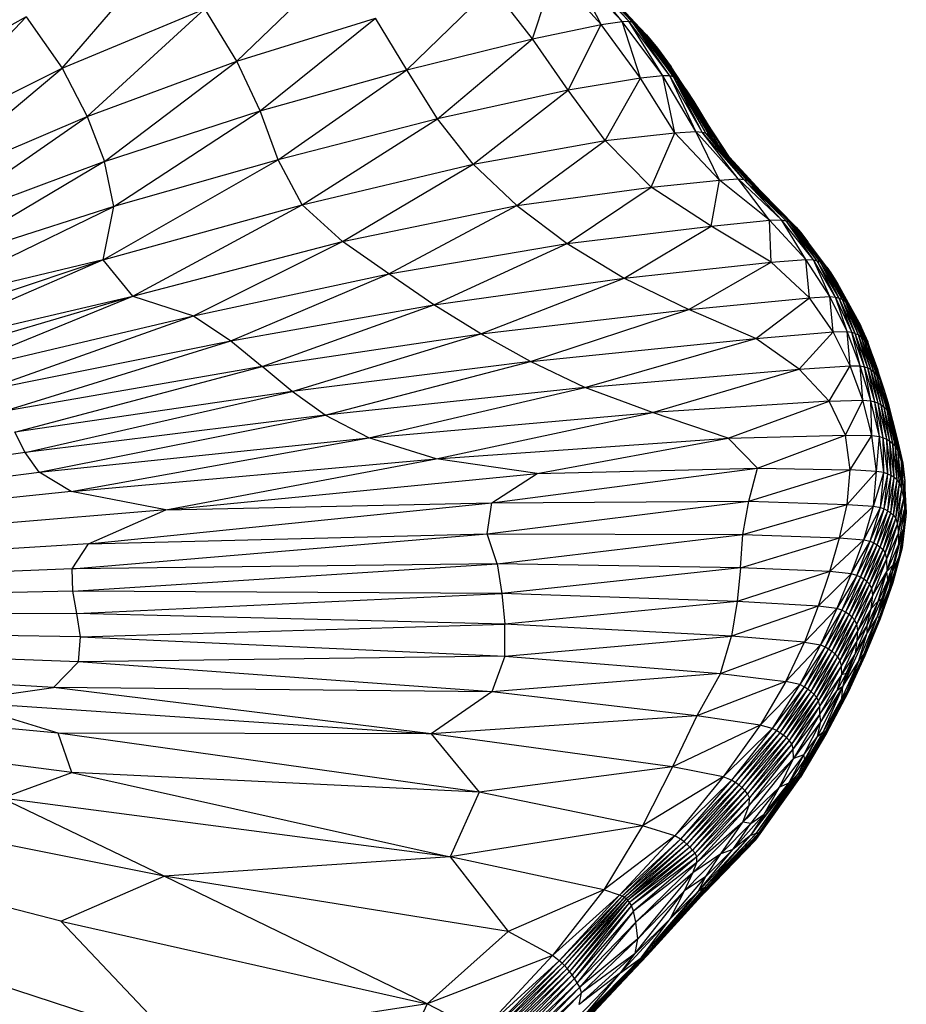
# Paper-space layout '_Isométrica' of a CAD drawing. Header units: millimetres. Extents: x -944 to 849, y -1018 to 47.
# Tile 34 of 35: x 743 to 821, y -391 to -305. Entities that reach past the tile are written whole.
import ezdxf

# ---------------------------------------------------------------- set-up
doc = ezdxf.new("R2010")
doc.units = ezdxf.units.MM

psp = doc.layouts.new('_Isométrica')

# ---------------------------------------------------------------- linework, layer by layer
at = {"color": 7, "linetype": 'Continuous', "lineweight": 25}
for p, q in [((746.798, -308.949), (755.572, -298.742)), ((762.141, -308.328), (771.059, -299.756)), ((794.166, -305.112), (791.69, -300.254)), ((791.69, -300.254), (796.013, -304.825)), ((796.013, -304.825), (792.243, -300.237)), ((792.243, -300.237), (796.607, -304.816)), ((796.607, -304.816), (792.554, -300.309)), ((796.927, -304.897), (792.554, -300.309)), ((788.125, -306.371), (790.057, -300.544)), ((794.166, -305.112), (790.057, -300.544)), ((796.927, -304.897), (792.831, -300.458)), ((797.214, -305.062), (792.831, -300.458)), ((797.214, -305.062), (793.193, -300.763)), ((797.581, -305.388), (793.193, -300.763)), ((777.075, -309.076), (784.583, -301.81)), ((788.125, -306.371), (784.583, -301.81)), ((797.581, -305.388), (793.829, -301.4)), ((746.798, -308.949), (759.338, -303.723)), ((748.991, -313.183), (759.338, -303.723)), ((762.141, -308.328), (759.338, -303.723)), ((743.617, -304.418), (729.776, -312.199)), ((732.706, -315.934), (743.617, -304.418)), ((743.617, -304.418), (746.798, -308.949)), ((762.141, -308.328), (774.322, -304.543)), ((764.188, -312.705), (774.322, -304.543)), ((777.075, -309.076), (774.322, -304.543)), ((788.125, -306.371), (794.166, -305.112)), ((791.259, -310.891), (794.166, -305.112)), ((794.166, -305.112), (796.013, -304.825)), ((797.618, -309.824), (794.166, -305.112)), ((796.013, -304.825), (796.607, -304.816)), ((797.618, -309.824), (796.013, -304.825)), ((799.586, -309.602), (796.013, -304.825)), ((799.586, -309.602), (796.607, -304.816)), ((800.192, -309.619), (796.607, -304.816)), ((796.607, -304.816), (796.927, -304.897)), ((800.192, -309.619), (796.927, -304.897)), ((796.927, -304.897), (800.515, -309.715)), ((796.927, -304.897), (797.214, -305.062)), ((800.515, -309.715), (797.214, -305.062)), ((800.805, -309.897), (797.214, -305.062)), ((797.214, -305.062), (797.581, -305.388)), ((800.805, -309.897), (797.581, -305.388)), ((801.15, -310.236), (797.581, -305.388)), ((797.581, -305.388), (798.159, -306.025)), ((777.075, -309.076), (788.125, -306.371)), ((779.77, -313.392), (788.125, -306.371)), ((791.259, -310.891), (788.125, -306.371)), ((801.15, -310.236), (798.159, -306.025)), ((801.635, -310.861), (798.159, -306.025)), ((798.159, -306.025), (799.116, -307.191)), ((799.116, -307.191), (800.312, -308.822)), ((801.635, -310.861), (799.116, -307.191)), ((732.706, -315.934), (746.798, -308.949)), ((734.051, -319.596), (746.798, -308.949)), ((746.798, -308.949), (748.991, -313.183)), ((748.991, -313.183), (762.141, -308.328)), ((750.515, -317.159), (762.141, -308.328)), ((764.188, -312.705), (762.141, -308.328)), ((764.188, -312.705), (777.075, -309.076)), ((765.768, -317.011), (777.075, -309.076)), ((779.77, -313.392), (777.075, -309.076)), ((802.312, -311.879), (800.312, -308.822)), ((797.618, -309.824), (791.259, -310.891)), ((794.529, -315.303), (797.618, -309.824)), ((799.586, -309.602), (797.618, -309.824)), ((800.653, -314.642), (797.618, -309.824)), ((800.653, -314.642), (799.586, -309.602)), ((802.494, -314.519), (799.586, -309.602)), ((800.192, -309.619), (799.586, -309.602)), ((802.494, -314.519), (800.192, -309.619)), ((803.057, -314.562), (800.192, -309.619)), ((800.515, -309.715), (800.192, -309.619)), ((803.057, -314.562), (800.515, -309.715)), ((803.378, -314.672), (800.515, -309.715)), ((800.515, -309.715), (800.805, -309.897)), ((803.378, -314.672), (800.805, -309.897)), ((800.805, -309.897), (803.675, -314.856)), ((800.805, -309.897), (801.15, -310.236)), ((803.675, -314.856), (801.15, -310.236)), ((804.021, -315.173), (801.15, -310.236)), ((801.15, -310.236), (801.635, -310.861)), ((791.259, -310.891), (779.77, -313.392)), ((782.926, -317.389), (791.259, -310.891)), ((794.529, -315.303), (791.259, -310.891)), ((804.021, -315.173), (801.635, -310.861)), ((804.458, -315.662), (801.635, -310.861)), ((801.635, -310.861), (802.312, -311.879)), ((804.46, -315.665), (802.312, -311.879)), ((802.312, -311.879), (804.927, -316.187)), ((734.051, -319.596), (748.991, -313.183)), ((734.869, -323.002), (748.991, -313.183)), ((748.991, -313.183), (750.515, -317.159)), ((750.515, -317.159), (764.188, -312.705)), ((751.329, -321.114), (764.188, -312.705)), ((765.768, -317.011), (764.188, -312.705)), ((779.77, -313.392), (765.768, -317.011)), ((767.886, -320.968), (779.77, -313.392)), ((782.926, -317.389), (779.77, -313.392)), ((805.444, -316.759), (803.416, -313.698)), ((794.529, -315.303), (800.653, -314.642)), ((798.565, -319.392), (800.653, -314.642)), ((800.653, -314.642), (802.494, -314.519)), ((804.586, -318.789), (800.653, -314.642)), ((804.586, -318.789), (802.494, -314.519)), ((806.217, -318.67), (802.494, -314.519)), ((802.494, -314.519), (803.057, -314.562)), ((806.217, -318.67), (803.057, -314.562)), ((806.714, -318.723), (803.057, -314.562)), ((803.057, -314.562), (803.378, -314.672)), ((806.714, -318.723), (803.378, -314.672)), ((807.034, -318.835), (803.378, -314.672)), ((803.378, -314.672), (803.675, -314.856)), ((807.034, -318.835), (803.675, -314.856)), ((803.675, -314.856), (807.34, -319.008)), ((803.675, -314.856), (804.021, -315.173)), ((782.926, -317.389), (794.529, -315.303)), ((786.762, -321.024), (794.529, -315.303)), ((798.565, -319.392), (794.529, -315.303)), ((807.34, -319.008), (804.021, -315.173)), ((807.692, -319.284), (804.021, -315.173)), ((808.162, -319.737), (805.136, -316.421)), ((750.515, -317.159), (734.869, -323.002)), ((750.515, -317.159), (735.132, -326.297)), ((750.401, -325.795), (765.768, -317.011)), ((751.329, -321.114), (750.515, -317.159)), ((765.768, -317.011), (751.329, -321.114)), ((767.886, -320.968), (765.768, -317.011)), ((767.886, -320.968), (782.926, -317.389)), ((771.419, -324.198), (782.926, -317.389)), ((782.926, -317.389), (786.762, -321.024)), ((786.762, -321.024), (798.565, -319.392)), ((791.185, -324.359), (798.565, -319.392)), ((798.565, -319.392), (804.586, -318.789)), ((803.834, -322.845), (798.565, -319.392)), ((803.834, -322.845), (804.586, -318.789)), ((804.586, -318.789), (806.217, -318.67)), ((808.973, -322.307), (804.586, -318.789)), ((808.973, -322.307), (806.217, -318.67)), ((810.028, -322.281), (806.217, -318.67)), ((806.217, -318.67), (806.714, -318.723)), ((810.028, -322.281), (806.714, -318.723)), ((810.425, -322.356), (806.714, -318.723)), ((806.714, -318.723), (807.034, -318.835)), ((810.425, -322.356), (807.034, -318.835)), ((810.724, -322.475), (807.034, -318.835)), ((807.034, -318.835), (807.34, -319.008)), ((810.724, -322.475), (807.34, -319.008)), ((807.34, -319.008), (811.008, -322.648)), ((807.34, -319.008), (807.692, -319.284)), ((811.008, -322.648), (807.692, -319.284)), ((811.314, -322.917), (807.692, -319.284)), ((807.692, -319.284), (808.162, -319.737)), ((811.314, -322.917), (808.162, -319.737)), ((733.23, -329.904), (751.329, -321.114)), ((751.329, -321.114), (735.132, -326.297)), ((750.401, -325.795), (767.886, -320.968)), ((750.401, -325.795), (751.329, -321.114)), ((752.986, -328.99), (767.886, -320.968)), ((771.419, -324.198), (767.886, -320.968)), ((771.419, -324.198), (786.762, -321.024)), ((775.503, -327.018), (786.762, -321.024)), ((786.762, -321.024), (791.185, -324.359)), ((791.185, -324.359), (803.834, -322.845)), ((796.187, -327.408), (803.834, -322.845)), ((803.834, -322.845), (808.973, -322.307)), ((809.108, -326.002), (803.834, -322.845)), ((808.973, -322.307), (810.028, -322.281)), ((809.108, -326.002), (808.973, -322.307)), ((812.164, -325.76), (808.973, -322.307)), ((812.164, -325.76), (810.028, -322.281)), ((812.822, -325.789), (810.028, -322.281)), ((810.028, -322.281), (810.425, -322.356)), ((812.822, -325.789), (810.425, -322.356)), ((813.16, -325.875), (810.425, -322.356)), ((810.425, -322.356), (810.724, -322.475)), ((813.16, -325.875), (810.724, -322.475)), ((813.446, -325.998), (810.724, -322.475)), ((810.724, -322.475), (811.008, -322.648)), ((813.446, -325.998), (811.008, -322.648)), ((811.008, -322.648), (813.714, -326.171)), ((811.008, -322.648), (811.314, -322.917)), ((813.714, -326.171), (811.314, -322.917)), ((813.993, -326.444), (811.314, -322.917)), ((811.314, -322.917), (811.715, -323.378)), ((813.993, -326.444), (811.715, -323.378)), ((811.715, -323.378), (812.342, -324.203)), ((752.986, -328.99), (771.419, -324.198)), ((758.324, -330.725), (771.419, -324.198)), ((775.503, -327.018), (771.419, -324.198)), ((775.503, -327.018), (791.185, -324.359)), ((779.452, -329.739), (791.185, -324.359)), ((791.185, -324.359), (796.187, -327.408)), ((814.36, -326.941), (812.342, -324.203)), ((725.405, -334.153), (750.401, -325.795)), ((750.401, -325.795), (731.435, -334.015)), ((750.401, -325.795), (733.23, -329.904)), ((752.986, -328.99), (750.401, -325.795)), ((796.187, -327.408), (809.108, -326.002)), ((801.882, -330.158), (809.108, -326.002)), ((809.108, -326.002), (812.164, -325.76)), ((812.495, -329.125), (809.108, -326.002)), ((812.495, -329.125), (812.164, -325.76)), ((814.284, -329.028), (812.164, -325.76)), ((812.164, -325.76), (812.822, -325.789)), ((814.284, -329.028), (812.822, -325.789)), ((814.782, -329.077), (812.822, -325.789)), ((812.822, -325.789), (813.16, -325.875)), ((814.782, -329.077), (813.16, -325.875)), ((815.097, -329.169), (813.16, -325.875)), ((813.16, -325.875), (813.446, -325.998)), ((815.097, -329.169), (813.446, -325.998)), ((815.378, -329.297), (813.446, -325.998)), ((813.446, -325.998), (813.714, -326.171)), ((815.378, -329.297), (813.714, -326.171)), ((815.64, -329.474), (813.714, -326.171)), ((813.714, -326.171), (813.993, -326.444)), ((758.324, -330.725), (775.503, -327.018)), ((761.626, -332.925), (775.503, -327.018)), ((779.452, -329.739), (775.503, -327.018)), ((815.64, -329.474), (813.993, -326.444)), ((815.912, -329.759), (813.993, -326.444)), ((813.993, -326.444), (814.36, -326.941)), ((815.912, -329.759), (814.36, -326.941)), ((816.265, -330.287), (814.36, -326.941)), ((814.36, -326.941), (814.944, -327.879)), ((779.452, -329.739), (796.187, -327.408)), ((783.587, -332.311), (796.187, -327.408)), ((796.187, -327.408), (801.882, -330.158)), ((816.265, -330.287), (814.944, -327.879)), ((814.944, -327.879), (816.817, -331.289)), ((814.944, -327.879), (815.851, -329.522)), ((726.378, -336.869), (752.986, -328.99)), ((731.435, -334.015), (752.986, -328.99)), ((735.712, -336.066), (752.986, -328.99)), ((752.986, -328.99), (758.324, -330.725)), ((761.626, -332.925), (779.452, -329.739)), ((764.378, -335.18), (779.452, -329.739)), ((783.587, -332.311), (779.452, -329.739)), ((801.882, -330.158), (812.495, -329.125)), ((807.755, -332.722), (812.495, -329.125)), ((812.495, -329.125), (814.284, -329.028)), ((814.576, -332.14), (812.495, -329.125)), ((814.576, -332.14), (814.284, -329.028)), ((815.798, -332.107), (814.284, -329.028)), ((814.284, -329.028), (814.782, -329.077)), ((815.798, -332.107), (814.782, -329.077)), ((816.208, -332.17), (814.782, -329.077)), ((814.782, -329.077), (815.097, -329.169)), ((816.208, -332.17), (815.097, -329.169)), ((816.512, -332.27), (815.097, -329.169)), ((815.097, -329.169), (815.378, -329.297)), ((816.512, -332.27), (815.378, -329.297)), ((816.791, -332.403), (815.378, -329.297)), ((815.378, -329.297), (815.64, -329.474)), ((816.791, -332.403), (815.64, -329.474)), ((817.052, -332.586), (815.64, -329.474)), ((815.64, -329.474), (815.912, -329.759)), ((816.817, -331.289), (815.851, -329.522)), ((816.992, -331.602), (815.851, -329.522)), ((817.052, -332.586), (815.912, -329.759)), ((817.319, -332.877), (815.912, -329.759)), ((815.912, -329.759), (816.265, -330.287)), ((735.712, -336.066), (758.324, -330.725)), ((739.767, -337.327), (758.324, -330.725)), ((758.324, -330.725), (761.626, -332.925)), ((783.587, -332.311), (801.882, -330.158)), ((787.963, -334.727), (801.882, -330.158)), ((807.755, -332.722), (801.882, -330.158)), ((817.319, -332.877), (816.265, -330.287)), ((817.643, -333.397), (816.265, -330.287)), ((816.265, -330.287), (816.817, -331.289)), ((817.643, -333.397), (816.817, -331.289)), ((816.817, -331.289), (818.063, -334.291)), ((816.817, -331.289), (817.608, -333.007)), ((816.817, -331.289), (816.992, -331.602)), ((817.608, -333.007), (816.992, -331.602)), ((764.378, -335.18), (783.587, -332.311)), ((767.001, -337.36), (783.587, -332.311)), ((787.963, -334.727), (783.587, -332.311)), ((807.755, -332.722), (814.576, -332.14)), ((811.587, -335.408), (814.576, -332.14)), ((814.576, -332.14), (815.798, -332.107)), ((816.062, -335.106), (814.576, -332.14)), ((816.062, -335.106), (815.798, -332.107)), ((816.942, -335.119), (815.798, -332.107)), ((815.798, -332.107), (816.208, -332.17)), ((816.942, -335.119), (816.208, -332.17)), ((817.306, -335.196), (816.208, -332.17)), ((816.208, -332.17), (816.512, -332.27)), ((817.306, -335.196), (816.512, -332.27)), ((817.607, -335.305), (816.512, -332.27)), ((816.512, -332.27), (816.791, -332.403)), ((817.607, -335.305), (816.791, -332.403)), ((817.886, -335.446), (816.791, -332.403)), ((816.791, -332.403), (817.052, -332.586)), ((739.767, -337.327), (761.626, -332.925)), ((741.576, -339.125), (761.626, -332.925)), ((761.626, -332.925), (764.378, -335.18)), ((787.963, -334.727), (807.755, -332.722)), ((792.726, -337.023), (807.755, -332.722)), ((811.587, -335.408), (807.755, -332.722)), ((817.886, -335.446), (817.052, -332.586)), ((818.145, -335.636), (817.052, -332.586)), ((817.052, -332.586), (817.319, -332.877)), ((818.145, -335.636), (817.319, -332.877)), ((818.402, -335.923), (817.319, -332.877)), ((817.319, -332.877), (817.643, -333.397)), ((818.063, -334.291), (817.608, -333.007)), ((818.402, -335.923), (817.643, -333.397)), ((818.685, -336.404), (817.643, -333.397)), ((817.643, -333.397), (818.063, -334.291)), ((787.963, -334.727), (767.001, -337.36)), ((769.914, -339.441), (787.963, -334.727)), ((792.726, -337.023), (787.963, -334.727)), ((818.063, -334.291), (819.007, -337.179)), ((818.063, -334.291), (818.484, -335.504)), ((818.685, -336.404), (818.063, -334.291)), ((764.378, -335.18), (741.576, -339.125)), ((742.624, -340.958), (764.378, -335.18)), ((767.001, -337.36), (764.378, -335.18)), ((792.726, -337.023), (811.587, -335.408)), ((798.689, -339.227), (811.587, -335.408)), ((811.587, -335.408), (816.062, -335.106)), ((814.225, -338.234), (811.587, -335.408)), ((814.225, -338.234), (816.062, -335.106)), ((817.162, -338.13), (816.062, -335.106)), ((816.062, -335.106), (816.942, -335.119)), ((817.162, -338.13), (816.942, -335.119)), ((817.871, -338.183), (816.942, -335.119)), ((816.942, -335.119), (817.306, -335.196)), ((817.871, -338.183), (817.306, -335.196)), ((818.218, -338.275), (817.306, -335.196)), ((817.306, -335.196), (817.607, -335.305)), ((818.218, -338.275), (817.607, -335.305)), ((818.519, -338.395), (817.607, -335.305)), ((817.607, -335.305), (817.886, -335.446)), ((818.519, -338.395), (817.886, -335.446)), ((818.797, -338.545), (817.886, -335.446)), ((817.886, -335.446), (818.145, -335.636)), ((818.797, -338.545), (818.145, -335.636)), ((819.053, -338.739), (818.145, -335.636)), ((818.145, -335.636), (818.402, -335.923)), ((819.053, -338.739), (818.402, -335.923)), ((819.298, -339.019), (818.402, -335.923)), ((818.402, -335.923), (818.685, -336.404)), ((819.007, -337.179), (818.484, -335.504)), ((819.298, -339.019), (818.685, -336.404)), ((819.554, -339.479), (818.685, -336.404)), ((818.685, -336.404), (819.007, -337.179)), ((767.001, -337.36), (742.624, -340.958)), ((743.528, -342.73), (767.001, -337.36)), ((769.914, -339.441), (767.001, -337.36)), ((792.726, -337.023), (769.914, -339.441)), ((773.741, -341.434), (792.726, -337.023)), ((798.689, -339.227), (792.726, -337.023)), ((819.007, -337.179), (819.844, -340.251)), ((819.007, -337.179), (819.358, -338.308)), ((819.007, -337.179), (819.554, -339.479)), ((814.225, -338.234), (798.689, -339.227)), ((805.319, -341.482), (814.225, -338.234)), ((814.225, -338.234), (817.162, -338.13)), ((815.638, -341.211), (814.225, -338.234)), ((815.638, -341.211), (817.162, -338.13)), ((817.971, -341.247), (817.162, -338.13)), ((817.162, -338.13), (817.871, -338.183)), ((817.971, -341.247), (817.871, -338.183)), ((818.625, -341.336), (817.871, -338.183)), ((817.871, -338.183), (818.218, -338.275)), ((818.625, -341.336), (818.218, -338.275)), ((818.971, -341.444), (818.218, -338.275)), ((818.218, -338.275), (818.519, -338.395)), ((818.971, -341.444), (818.519, -338.395)), ((819.272, -341.575), (818.519, -338.395)), ((818.519, -338.395), (818.797, -338.545)), ((819.844, -340.251), (819.358, -338.308)), ((819.358, -338.308), (820.156, -341.43)), ((773.741, -341.434), (798.689, -339.227)), ((779.676, -343.284), (798.689, -339.227)), ((805.319, -341.482), (798.689, -339.227)), ((819.272, -341.575), (818.797, -338.545)), ((819.549, -341.734), (818.797, -338.545)), ((818.797, -338.545), (819.053, -338.739)), ((819.549, -341.734), (819.053, -338.739)), ((819.8, -341.932), (819.053, -338.739)), ((819.053, -338.739), (819.298, -339.019)), ((819.8, -341.932), (819.298, -339.019)), ((820.034, -342.215), (819.298, -339.019)), ((819.298, -339.019), (819.554, -339.479)), ((769.914, -339.441), (743.528, -342.73)), ((744.771, -344.464), (769.914, -339.441)), ((773.741, -341.434), (769.914, -339.441)), ((820.034, -342.215), (819.554, -339.479)), ((820.274, -342.691), (819.554, -339.479)), ((819.554, -339.479), (819.844, -340.251)), ((819.844, -340.251), (820.563, -343.552)), ((819.844, -340.251), (820.156, -341.43)), ((820.274, -342.691), (819.844, -340.251)), ((743.528, -342.73), (742.624, -340.958)), ((744.771, -344.464), (773.741, -341.434)), ((747.563, -346.155), (773.741, -341.434)), ((779.676, -343.284), (773.741, -341.434)), ((779.676, -343.284), (805.319, -341.482)), ((788.546, -344.577), (805.319, -341.482)), ((805.319, -341.482), (815.638, -341.211)), ((807.904, -344.111), (805.319, -341.482)), ((807.904, -344.111), (815.638, -341.211)), ((816.055, -344.273), (815.638, -341.211)), ((815.638, -341.211), (817.971, -341.247)), ((816.055, -344.273), (817.971, -341.247)), ((818.375, -344.396), (817.971, -341.247)), ((817.971, -341.247), (818.625, -341.336)), ((818.375, -344.396), (818.625, -341.336)), ((819.018, -344.507), (818.625, -341.336)), ((818.625, -341.336), (818.971, -341.444)), ((819.018, -344.507), (818.971, -341.444)), ((819.361, -344.629), (818.971, -341.444)), ((818.971, -341.444), (819.272, -341.575)), ((819.361, -344.629), (819.272, -341.575)), ((819.662, -344.772), (819.272, -341.575)), ((819.272, -341.575), (819.549, -341.734)), ((819.662, -344.772), (819.549, -341.734)), ((819.936, -344.941), (819.549, -341.734)), ((819.549, -341.734), (819.8, -341.932)), ((819.936, -344.941), (819.8, -341.932)), ((820.182, -345.147), (819.8, -341.932)), ((819.8, -341.932), (820.034, -342.215)), ((820.563, -343.552), (820.156, -341.43)), ((820.156, -341.43), (820.678, -343.682)), ((743.528, -342.73), (642.11, -357.212)), ((744.771, -344.464), (743.528, -342.73)), ((820.182, -345.147), (820.034, -342.215)), ((820.401, -345.437), (820.034, -342.215)), ((820.034, -342.215), (820.274, -342.691)), ((820.401, -345.437), (820.274, -342.691)), ((820.603, -345.927), (820.274, -342.691)), ((820.274, -342.691), (820.563, -343.552)), ((747.563, -346.155), (779.676, -343.284)), ((755.908, -347.769), (779.676, -343.284)), ((788.546, -344.577), (779.676, -343.284)), ((820.563, -343.552), (820.769, -346.765)), ((820.563, -343.552), (820.861, -345.236)), ((820.603, -345.927), (820.563, -343.552)), ((820.563, -343.552), (820.678, -343.682)), ((820.678, -343.682), (820.861, -345.236)), ((642.11, -357.212), (744.771, -344.464)), ((747.563, -346.155), (744.771, -344.464)), ((755.908, -347.769), (788.546, -344.577)), ((784.554, -347.167), (807.904, -344.111)), ((784.554, -347.167), (788.546, -344.577)), ((788.546, -344.577), (807.904, -344.111)), ((807.136, -347.004), (807.904, -344.111)), ((807.136, -347.004), (816.055, -344.273)), ((807.904, -344.111), (816.055, -344.273)), ((815.78, -347.296), (816.055, -344.273)), ((815.78, -347.296), (818.375, -344.396)), ((818.375, -344.396), (816.055, -344.273)), ((818.112, -347.448), (818.375, -344.396)), ((818.112, -347.448), (819.018, -344.507)), ((819.018, -344.507), (818.375, -344.396)), ((818.72, -347.572), (819.018, -344.507)), ((819.361, -344.629), (819.018, -344.507)), ((818.72, -347.572), (819.361, -344.629)), ((819.056, -347.706), (819.361, -344.629)), ((819.056, -347.706), (819.662, -344.772)), ((819.355, -347.861), (819.662, -344.772)), ((819.355, -347.861), (819.936, -344.941)), ((819.662, -344.772), (819.361, -344.629)), ((819.627, -348.041), (819.936, -344.941)), ((819.627, -348.041), (820.182, -345.147)), ((819.936, -344.941), (819.662, -344.772)), ((819.869, -348.257), (820.182, -345.147)), ((819.869, -348.257), (820.401, -345.437)), ((820.182, -345.147), (819.936, -344.941)), ((820.072, -348.554), (820.401, -345.437)), ((820.401, -345.437), (820.182, -345.147)), ((820.603, -345.927), (820.401, -345.437)), ((820.769, -346.765), (820.861, -345.236)), ((820.861, -345.236), (820.845, -347.76)), ((747.563, -346.155), (642.11, -357.212)), ((755.908, -347.769), (747.563, -346.155)), ((820.072, -348.554), (820.603, -345.927)), ((820.222, -349.042), (820.603, -345.927)), ((820.769, -346.765), (820.603, -345.927)), ((820.958, -348.351), (820.858, -345.701)), ((820.868, -345.944), (820.993, -348.002)), ((749.108, -350.78), (784.554, -347.167)), ((755.908, -347.769), (784.554, -347.167)), ((784.158, -349.888), (807.136, -347.004)), ((784.158, -349.888), (784.554, -347.167)), ((784.554, -347.167), (807.136, -347.004)), ((806.614, -349.94), (807.136, -347.004)), ((807.136, -347.004), (815.78, -347.296)), ((820.222, -349.042), (820.769, -346.765)), ((820.297, -349.826), (820.769, -346.765)), ((820.769, -346.765), (820.845, -347.76)), ((755.908, -347.769), (642.11, -357.212)), ((749.108, -350.78), (755.908, -347.769)), ((806.614, -349.94), (815.78, -347.296)), ((815.125, -350.248), (815.78, -347.296)), ((815.125, -350.248), (818.112, -347.448)), ((815.78, -347.296), (818.112, -347.448)), ((817.257, -350.411), (818.112, -347.448)), ((817.257, -350.411), (818.72, -347.572)), ((817.811, -350.547), (818.72, -347.572)), ((817.811, -350.547), (819.056, -347.706)), ((818.112, -347.448), (818.72, -347.572)), ((818.139, -350.693), (819.056, -347.706)), ((818.139, -350.693), (819.355, -347.861)), ((818.435, -350.861), (819.355, -347.861)), ((818.435, -350.861), (819.627, -348.041)), ((818.706, -351.052), (819.627, -348.041)), ((818.72, -347.572), (819.056, -347.706)), ((819.056, -347.706), (819.355, -347.861)), ((819.355, -347.861), (819.627, -348.041)), ((819.627, -348.041), (819.869, -348.257)), ((820.845, -347.76), (820.294, -350.859)), ((820.297, -349.826), (820.845, -347.76)), ((820.845, -347.76), (820.752, -349.418)), ((820.993, -348.002), (820.958, -348.351)), ((818.706, -351.052), (819.869, -348.257)), ((818.946, -351.279), (819.869, -348.257)), ((818.946, -351.279), (820.072, -348.554)), ((819.141, -351.593), (820.072, -348.554)), ((819.869, -348.257), (820.072, -348.554)), ((820.072, -348.554), (820.222, -349.042)), ((820.958, -348.351), (820.397, -351.76)), ((820.958, -348.351), (820.603, -351.232)), ((820.9, -348.823), (820.639, -351.117)), ((820.958, -348.351), (820.752, -349.418)), ((819.141, -351.593), (820.222, -349.042)), ((819.265, -352.139), (820.222, -349.042)), ((819.806, -353.134), (820.752, -349.418)), ((820.222, -349.042), (820.297, -349.826)), ((820.294, -350.859), (820.752, -349.418)), ((820.397, -351.76), (820.752, -349.418)), ((747.673, -352.953), (784.158, -349.888)), ((749.108, -350.78), (784.158, -349.888)), ((785.016, -352.522), (784.158, -349.888)), ((784.158, -349.888), (806.614, -349.94)), ((785.016, -352.522), (806.614, -349.94)), ((806.404, -352.871), (806.614, -349.94)), ((806.404, -352.871), (815.125, -350.248)), ((806.614, -349.94), (815.125, -350.248)), ((814.26, -353.211), (815.125, -350.248)), ((814.26, -353.211), (817.257, -350.411)), ((815.125, -350.248), (817.257, -350.411)), ((816.135, -353.393), (817.257, -350.411)), ((816.135, -353.393), (817.811, -350.547)), ((816.639, -353.542), (817.811, -350.547)), ((817.257, -350.411), (817.811, -350.547)), ((817.811, -350.547), (818.139, -350.693)), ((819.265, -352.139), (820.297, -349.826)), ((819.292, -353.206), (820.297, -349.826)), ((820.297, -349.826), (820.294, -350.859)), ((749.108, -350.78), (642.11, -357.212)), ((747.673, -352.953), (749.108, -350.78)), ((816.639, -353.542), (818.139, -350.693)), ((816.959, -353.701), (818.139, -350.693)), ((816.959, -353.701), (818.435, -350.861)), ((817.252, -353.881), (818.435, -350.861)), ((817.252, -353.881), (818.706, -351.052)), ((817.522, -354.084), (818.706, -351.052)), ((817.522, -354.084), (818.946, -351.279)), ((817.761, -354.324), (818.946, -351.279)), ((818.139, -350.693), (818.435, -350.861)), ((818.435, -350.861), (818.706, -351.052)), ((818.706, -351.052), (818.946, -351.279)), ((818.946, -351.279), (819.141, -351.593)), ((819.292, -353.206), (820.294, -350.859)), ((820.603, -351.232), (819.727, -354.314)), ((820.639, -351.117), (819.803, -354.205)), ((819.803, -354.205), (820.603, -351.232)), ((820.294, -350.859), (819.806, -353.134)), ((820.294, -350.859), (819.811, -352.644)), ((820.397, -351.76), (820.603, -351.232)), ((820.639, -351.117), (820.603, -351.232)), ((817.761, -354.324), (819.141, -351.593)), ((817.949, -354.667), (819.141, -351.593)), ((817.949, -354.667), (819.265, -352.139)), ((818.04, -355.287), (819.265, -352.139)), ((819.141, -351.593), (819.265, -352.139)), ((819.265, -352.139), (819.292, -353.206)), ((820.397, -351.76), (819.52, -354.631)), ((819.727, -354.314), (820.397, -351.76)), ((820.397, -351.76), (819.806, -353.134)), ((747.673, -352.953), (642.11, -357.212)), ((785.016, -352.522), (747.673, -352.953)), ((747.727, -354.927), (747.673, -352.953)), ((747.727, -354.927), (785.016, -352.522)), ((785.016, -352.522), (785.429, -355.144)), ((806.404, -352.871), (785.016, -352.522)), ((806.404, -352.871), (785.429, -355.144)), ((806.404, -352.871), (806.131, -355.833)), ((814.26, -353.211), (806.131, -355.833)), ((814.26, -353.211), (806.404, -352.871)), ((814.26, -353.211), (813.251, -356.248)), ((816.135, -353.393), (814.26, -353.211)), ((817.904, -356.457), (819.292, -353.206)), ((818.04, -355.287), (819.292, -353.206)), ((818.449, -357.144), (819.806, -353.134)), ((818.529, -355.799), (819.292, -353.206)), ((818.851, -355.604), (819.806, -353.134)), ((819.811, -352.644), (819.292, -353.206)), ((819.371, -353.944), (819.292, -353.206)), ((819.371, -353.944), (819.811, -352.644)), ((819.806, -353.134), (819.371, -353.944)), ((819.52, -354.631), (819.806, -353.134)), ((819.806, -353.134), (819.811, -352.644)), ((816.135, -353.393), (813.251, -356.248)), ((816.135, -353.393), (814.881, -356.453)), ((816.639, -353.542), (814.881, -356.453)), ((816.639, -353.542), (815.34, -356.615)), ((816.959, -353.701), (815.34, -356.615)), ((816.959, -353.701), (815.654, -356.787)), ((817.252, -353.881), (815.654, -356.787)), ((817.252, -353.881), (815.944, -356.98)), ((817.522, -354.084), (815.944, -356.98)), ((816.639, -353.542), (816.135, -353.393)), ((817.522, -354.084), (816.212, -357.195)), ((816.959, -353.701), (816.639, -353.542)), ((817.252, -353.881), (816.959, -353.701)), ((817.522, -354.084), (817.252, -353.881)), ((817.761, -354.324), (817.522, -354.084)), ((819.371, -353.944), (818.529, -355.799)), ((819.371, -353.944), (818.851, -355.604)), ((747.727, -354.927), (642.11, -357.212)), ((748.089, -356.892), (747.727, -354.927)), ((785.429, -355.144), (747.727, -354.927)), ((817.761, -354.324), (816.212, -357.195)), ((817.761, -354.324), (816.448, -357.446)), ((817.949, -354.667), (816.448, -357.446)), ((817.949, -354.667), (816.631, -357.799)), ((817.949, -354.667), (817.761, -354.324)), ((818.04, -355.287), (817.949, -354.667)), ((819.52, -354.631), (818.449, -357.144)), ((819.727, -354.314), (818.621, -357.276)), ((819.52, -354.631), (818.621, -357.276)), ((819.803, -354.205), (818.685, -357.35)), ((819.781, -354.271), (818.685, -357.35)), ((819.803, -354.205), (818.698, -357.269)), ((819.727, -354.314), (818.698, -357.269)), ((819.727, -354.314), (819.52, -354.631)), ((819.803, -354.205), (819.727, -354.314)), ((819.781, -354.271), (819.803, -354.205)), ((748.089, -356.892), (785.429, -355.144)), ((785.429, -355.144), (785.713, -357.821)), ((806.131, -355.833), (785.429, -355.144)), ((806.131, -355.833), (785.713, -357.821)), ((806.131, -355.833), (805.63, -358.892)), ((813.251, -356.248), (806.131, -355.833)), ((818.04, -355.287), (816.631, -357.799)), ((818.04, -355.287), (816.718, -358.384)), ((817.561, -358.596), (818.851, -355.604)), ((818.529, -355.799), (817.561, -358.596)), ((818.529, -355.799), (817.566, -357.917)), ((817.904, -356.457), (818.04, -355.287)), ((818.529, -355.799), (817.904, -356.457)), ((818.851, -355.604), (818.449, -357.144)), ((818.529, -355.799), (818.851, -355.604)), ((813.251, -356.248), (805.63, -358.892)), ((813.251, -356.248), (812.037, -359.418)), ((814.881, -356.453), (812.037, -359.418)), ((814.881, -356.453), (813.251, -356.248)), ((814.881, -356.453), (813.438, -359.654)), ((815.34, -356.615), (813.438, -359.654)), ((815.34, -356.615), (813.859, -359.832)), ((815.34, -356.615), (814.881, -356.453)), ((815.654, -356.787), (815.34, -356.615)), ((817.904, -356.457), (816.679, -359.273)), ((817.904, -356.457), (816.718, -358.384)), ((817.566, -357.917), (817.904, -356.457)), ((748.089, -356.892), (642.11, -357.212)), ((756.768, -394.594), (642.11, -357.212)), ((746.661, -383.936), (642.11, -357.212)), ((755.752, -380), (642.11, -357.212)), ((746.441, -367.43), (642.11, -357.212)), ((747.648, -370.884), (642.11, -357.212)), ((748.23, -361.132), (642.11, -357.212)), ((748.397, -358.937), (642.11, -357.212)), ((746.038, -363.389), (642.11, -357.212)), ((748.397, -358.937), (748.089, -356.892)), ((785.713, -357.821), (748.089, -356.892)), ((815.654, -356.787), (813.859, -359.832)), ((815.654, -356.787), (814.167, -360.016)), ((815.944, -356.98), (814.167, -360.016)), ((815.944, -356.98), (814.454, -360.22)), ((816.212, -357.195), (814.454, -360.22)), ((816.212, -357.195), (814.719, -360.445)), ((816.448, -357.446), (814.719, -360.445)), ((816.448, -357.446), (814.953, -360.701)), ((815.944, -356.98), (815.654, -356.787)), ((816.212, -357.195), (815.944, -356.98)), ((816.448, -357.446), (816.212, -357.195)), ((816.631, -357.799), (816.448, -357.446)), ((816.788, -361.121), (818.449, -357.144)), ((817.286, -360.449), (818.449, -357.144)), ((818.621, -357.276), (817.286, -360.449)), ((818.698, -357.269), (817.413, -360.482)), ((818.685, -357.35), (817.413, -360.482)), ((818.698, -357.269), (817.416, -360.391)), ((818.621, -357.276), (817.416, -360.391)), ((818.449, -357.144), (817.561, -358.596)), ((818.449, -357.144), (818.621, -357.276)), ((818.621, -357.276), (818.698, -357.269)), ((818.698, -357.269), (818.685, -357.35)), ((748.397, -358.937), (785.713, -357.821)), ((785.7, -360.655), (785.713, -357.821)), ((805.63, -358.892), (785.713, -357.821)), ((816.631, -357.799), (814.953, -360.701)), ((816.631, -357.799), (815.14, -361.034)), ((816.718, -358.384), (815.14, -361.034)), ((816.718, -358.384), (815.257, -361.527)), ((816.525, -360.379), (817.566, -357.917)), ((816.718, -358.384), (816.631, -357.799)), ((817.566, -357.917), (816.679, -359.273)), ((816.679, -359.273), (816.718, -358.384)), ((817.561, -358.596), (817.566, -357.917)), ((748.23, -361.132), (748.397, -358.937)), ((748.397, -358.937), (785.7, -360.655)), ((785.7, -360.655), (805.63, -358.892)), ((804.651, -362.176), (805.63, -358.892)), ((812.037, -359.418), (805.63, -358.892)), ((816.679, -359.273), (815.257, -361.527)), ((816.679, -359.273), (815.306, -362.277)), ((815.425, -363.309), (817.561, -358.596)), ((817.561, -358.596), (816.525, -360.379)), ((816.525, -360.379), (816.679, -359.273)), ((816.788, -361.121), (817.561, -358.596)), ((804.651, -362.176), (812.037, -359.418)), ((810.398, -362.869), (812.037, -359.418)), ((813.438, -359.654), (810.398, -362.869)), ((813.438, -359.654), (811.62, -363.15)), ((813.859, -359.832), (811.62, -363.15)), ((813.859, -359.832), (812.008, -363.344)), ((814.167, -360.016), (812.008, -363.344)), ((812.037, -359.418), (813.438, -359.654)), ((814.167, -360.016), (812.31, -363.54)), ((813.438, -359.654), (813.859, -359.832)), ((813.859, -359.832), (814.167, -360.016)), ((814.167, -360.016), (814.454, -360.22)), ((785.7, -360.655), (748.23, -361.132)), ((785.7, -360.655), (784.543, -363.796)), ((785.7, -360.655), (804.651, -362.176)), ((814.454, -360.22), (812.31, -363.54)), ((814.454, -360.22), (812.594, -363.754)), ((814.719, -360.445), (812.594, -363.754)), ((814.719, -360.445), (812.856, -363.987)), ((814.953, -360.701), (812.856, -363.987)), ((814.953, -360.701), (813.089, -364.244)), ((815.14, -361.034), (813.089, -364.244)), ((815.14, -361.034), (813.279, -364.555)), ((814.454, -360.22), (814.719, -360.445)), ((814.719, -360.445), (814.953, -360.701)), ((814.953, -360.701), (815.14, -361.034)), ((815.14, -361.034), (815.257, -361.527)), ((816.525, -360.379), (815.306, -362.277)), ((815.425, -363.309), (816.525, -360.379)), ((815.717, -362.177), (816.525, -360.379)), ((817.286, -360.449), (815.75, -363.824)), ((817.413, -360.482), (815.863, -363.882)), ((817.351, -360.627), (815.863, -363.882)), ((817.416, -360.391), (815.913, -363.668)), ((817.286, -360.449), (815.913, -363.668)), ((817.416, -360.391), (815.922, -363.741)), ((817.413, -360.482), (815.922, -363.741)), ((816.788, -361.121), (817.286, -360.449)), ((817.416, -360.391), (817.286, -360.449)), ((817.351, -360.627), (817.413, -360.482)), ((817.413, -360.482), (817.416, -360.391)), ((746.038, -363.389), (748.23, -361.132)), ((784.543, -363.796), (748.23, -361.132)), ((815.257, -361.527), (813.279, -364.555)), ((815.257, -361.527), (813.396, -365.008)), ((815.257, -361.527), (815.306, -362.277)), ((816.788, -361.121), (815.34, -364.351)), ((815.425, -363.309), (816.788, -361.121)), ((816.788, -361.121), (815.75, -363.824)), ((804.651, -362.176), (784.543, -363.796)), ((804.651, -362.176), (802.572, -365.899)), ((804.651, -362.176), (810.398, -362.869)), ((815.306, -362.277), (813.379, -365.746)), ((815.306, -362.277), (813.396, -365.008)), ((815.717, -362.177), (814.876, -363.702)), ((815.306, -362.277), (814.876, -363.702)), ((815.717, -362.177), (815.306, -362.277)), ((815.425, -363.309), (815.717, -362.177)), ((737.418, -364.646), (746.038, -363.389)), ((779.216, -367.472), (746.038, -363.389)), ((784.543, -363.796), (746.038, -363.389)), ((810.398, -362.869), (802.572, -365.899)), ((810.398, -362.869), (808.156, -366.72)), ((811.62, -363.15), (808.156, -366.72)), ((811.62, -363.15), (809.199, -367.003)), ((812.008, -363.344), (809.199, -367.003)), ((812.008, -363.344), (809.568, -367.19)), ((812.31, -363.54), (809.568, -367.19)), ((812.31, -363.54), (809.881, -367.38)), ((811.62, -363.15), (810.398, -362.869)), ((812.008, -363.344), (811.62, -363.15)), ((812.31, -363.54), (812.008, -363.344)), ((812.594, -363.754), (812.31, -363.54)), ((813.175, -367.702), (815.425, -363.309)), ((815.425, -363.309), (813.481, -366.384)), ((815.425, -363.309), (813.675, -367.287)), ((815.425, -363.309), (814.876, -363.702)), ((815.34, -364.351), (815.425, -363.309)), ((784.543, -363.796), (779.216, -367.472)), ((802.572, -365.899), (784.543, -363.796)), ((812.594, -363.754), (809.881, -367.38)), ((812.594, -363.754), (810.178, -367.586)), ((812.856, -363.987), (810.178, -367.586)), ((812.856, -363.987), (810.457, -367.81)), ((813.089, -364.244), (810.457, -367.81)), ((813.089, -364.244), (810.708, -368.053)), ((812.856, -363.987), (812.594, -363.754)), ((813.089, -364.244), (812.856, -363.987)), ((813.279, -364.555), (813.089, -364.244)), ((813.379, -365.746), (814.876, -363.702)), ((814.876, -363.702), (813.481, -366.384)), ((815.34, -364.351), (813.675, -367.287)), ((815.75, -363.824), (813.902, -367.268)), ((815.34, -364.351), (813.902, -367.268)), ((815.922, -363.741), (813.983, -367.418)), ((815.863, -363.882), (813.983, -367.418)), ((815.913, -363.668), (814.032, -367.209)), ((815.75, -363.824), (814.032, -367.209)), ((815.913, -363.668), (814.04, -367.283)), ((815.922, -363.741), (814.04, -367.283)), ((815.75, -363.824), (815.34, -364.351)), ((815.913, -363.668), (815.75, -363.824)), ((815.863, -363.882), (815.922, -363.741)), ((815.922, -363.741), (815.913, -363.668)), ((746.441, -367.43), (737.418, -364.646)), ((737.418, -364.646), (779.216, -367.472)), ((813.279, -364.555), (810.708, -368.053)), ((813.279, -364.555), (810.917, -368.342)), ((813.396, -365.008), (810.917, -368.342)), ((813.396, -365.008), (811.042, -368.792)), ((813.396, -365.008), (813.279, -364.555)), ((813.379, -365.746), (813.396, -365.008)), ((802.572, -365.899), (779.216, -367.472)), ((802.572, -365.899), (800.445, -370.367)), ((808.156, -366.72), (802.572, -365.899)), ((813.379, -365.746), (811.042, -368.792)), ((813.379, -365.746), (811.068, -369.638)), ((813.481, -366.384), (813.379, -365.746)), ((808.156, -366.72), (800.445, -370.367)), ((808.156, -366.72), (804.894, -371.254)), ((809.199, -367.003), (804.894, -371.254)), ((809.199, -367.003), (805.636, -371.548)), ((809.199, -367.003), (808.156, -366.72)), ((809.568, -367.19), (809.199, -367.003)), ((813.481, -366.384), (811.068, -369.638)), ((811.98, -369.31), (813.481, -366.384)), ((813.175, -367.702), (813.481, -366.384)), ((747.648, -370.884), (746.441, -367.43)), ((783.442, -372.616), (746.441, -367.43)), ((779.216, -367.472), (746.441, -367.43)), ((779.216, -367.472), (783.442, -372.616)), ((800.445, -370.367), (779.216, -367.472)), ((809.568, -367.19), (805.636, -371.548)), ((809.568, -367.19), (805.962, -371.755)), ((809.881, -367.38), (805.962, -371.755)), ((809.881, -367.38), (806.258, -371.972)), ((810.178, -367.586), (806.258, -371.972)), ((810.178, -367.586), (806.54, -372.21)), ((810.457, -367.81), (806.54, -372.21)), ((810.457, -367.81), (806.803, -372.47)), ((809.881, -367.38), (809.568, -367.19)), ((810.178, -367.586), (809.881, -367.38)), ((810.457, -367.81), (810.178, -367.586)), ((810.708, -368.053), (810.457, -367.81)), ((813.675, -367.287), (811.476, -370.987)), ((811.476, -370.987), (813.175, -367.702)), ((811.681, -370.978), (813.902, -367.268)), ((813.675, -367.287), (811.681, -370.978)), ((814.04, -367.283), (811.69, -371.288)), ((813.983, -367.418), (811.69, -371.288)), ((814.032, -367.209), (811.756, -371.135)), ((814.04, -367.283), (811.756, -371.135)), ((814.032, -367.209), (811.768, -371.019)), ((813.902, -367.268), (811.768, -371.019)), ((811.98, -369.31), (813.175, -367.702)), ((812.068, -369.744), (813.175, -367.702)), ((813.175, -367.702), (813.675, -367.287)), ((813.675, -367.287), (813.902, -367.268)), ((813.902, -367.268), (814.032, -367.209)), ((814.04, -367.283), (813.983, -367.418)), ((814.032, -367.209), (814.04, -367.283)), ((810.708, -368.053), (806.803, -372.47)), ((810.708, -368.053), (807.036, -372.754)), ((810.917, -368.342), (807.036, -372.754)), ((811.042, -368.792), (807.181, -373.756)), ((810.917, -368.342), (807.205, -373.111)), ((811.042, -368.792), (807.205, -373.111)), ((810.917, -368.342), (810.708, -368.053)), ((811.042, -368.792), (810.917, -368.342)), ((811.068, -369.638), (811.042, -368.792)), ((811.068, -369.638), (806.611, -375.241)), ((811.068, -369.638), (807.181, -373.756)), ((811.98, -369.31), (809.86, -372.179)), ((809.86, -372.179), (811.068, -369.638)), ((810.677, -371.815), (811.98, -369.31)), ((811.98, -369.31), (811.068, -369.638)), ((812.068, -369.744), (811.98, -369.31)), ((800.445, -370.367), (783.442, -372.616)), ((800.445, -370.367), (797.801, -375.576)), ((804.894, -371.254), (800.445, -370.367)), ((810.677, -371.815), (812.068, -369.744)), ((812.068, -369.744), (811.476, -370.987)), ((741.495, -373.145), (747.648, -370.884)), ((747.648, -370.884), (780.883, -378.296)), ((783.442, -372.616), (747.648, -370.884)), ((804.894, -371.254), (797.801, -375.576)), ((804.894, -371.254), (800.652, -376.44)), ((805.636, -371.548), (804.894, -371.254)), ((807.307, -376.428), (811.476, -370.987)), ((807.805, -376.237), (811.681, -370.978)), ((807.805, -376.237), (811.476, -370.987)), ((807.858, -376.68), (811.69, -371.288)), ((807.95, -376.526), (811.756, -371.135)), ((807.95, -376.526), (811.69, -371.288)), ((807.993, -376.235), (811.681, -370.978)), ((807.993, -376.235), (811.768, -371.019)), ((808.007, -376.363), (811.768, -371.019)), ((808.007, -376.363), (811.756, -371.135)), ((811.476, -370.987), (810.677, -371.815)), ((811.681, -370.978), (811.476, -370.987)), ((811.589, -371.441), (811.69, -371.288)), ((811.768, -371.019), (811.681, -370.978)), ((811.69, -371.288), (811.756, -371.135)), ((811.756, -371.135), (811.768, -371.019)), ((805.636, -371.548), (800.652, -376.44)), ((805.636, -371.548), (801.134, -376.727)), ((805.962, -371.755), (801.134, -376.727)), ((805.962, -371.755), (801.425, -376.95)), ((806.258, -371.972), (801.425, -376.95)), ((806.258, -371.972), (801.7, -377.183)), ((806.54, -372.21), (801.7, -377.183)), ((806.54, -372.21), (801.961, -377.433)), ((805.962, -371.755), (805.636, -371.548)), ((806.258, -371.972), (805.962, -371.755)), ((806.54, -372.21), (806.258, -371.972)), ((806.803, -372.47), (806.54, -372.21)), ((809.86, -372.179), (806.611, -375.241)), ((810.677, -371.815), (807.307, -376.428)), ((807.314, -375.375), (809.86, -372.179)), ((807.858, -376.68), (811.589, -371.441)), ((808.484, -374.552), (810.677, -371.815)), ((808.484, -374.552), (809.86, -372.179)), ((810.677, -371.815), (809.86, -372.179)), ((755.752, -380), (741.495, -373.145)), ((780.883, -378.296), (741.495, -373.145)), ((783.442, -372.616), (780.883, -378.296)), ((797.801, -375.576), (783.442, -372.616)), ((806.803, -372.47), (801.961, -377.433)), ((806.803, -372.47), (802.205, -377.695)), ((807.036, -372.754), (802.205, -377.695)), ((807.036, -372.754), (802.423, -377.969)), ((807.205, -373.111), (802.423, -377.969)), ((807.205, -373.111), (802.585, -378.29)), ((807.036, -372.754), (806.803, -372.47)), ((807.205, -373.111), (807.036, -372.754)), ((807.181, -373.756), (807.205, -373.111)), ((807.181, -373.756), (802.585, -378.29)), ((807.181, -373.756), (802.59, -378.794)), ((806.611, -375.241), (807.181, -373.756)), ((805.755, -377.645), (808.484, -374.552)), ((808.484, -374.552), (807.307, -376.428)), ((807.314, -375.375), (808.484, -374.552)), ((797.801, -375.576), (780.883, -378.296)), ((797.801, -375.576), (794.398, -381.183)), ((800.652, -376.44), (797.801, -375.576)), ((806.611, -375.241), (802.23, -379.707)), ((806.611, -375.241), (802.59, -378.794)), ((804.686, -378.015), (806.611, -375.241)), ((804.686, -378.015), (807.314, -375.375)), ((805.755, -377.645), (807.314, -375.375)), ((807.314, -375.375), (806.611, -375.241)), ((800.652, -376.44), (794.398, -381.183)), ((800.652, -376.44), (795.777, -381.65)), ((801.134, -376.727), (800.652, -376.44)), ((807.307, -376.428), (802.699, -381.347)), ((807.805, -376.237), (803.232, -381.032)), ((807.307, -376.428), (803.232, -381.032)), ((807.95, -376.526), (803.29, -381.402)), ((808.007, -376.363), (803.362, -381.278)), ((807.95, -376.526), (803.362, -381.278)), ((807.993, -376.235), (803.394, -381.032)), ((807.805, -376.237), (803.394, -381.032)), ((807.993, -376.235), (803.406, -381.144)), ((808.007, -376.363), (803.406, -381.144)), ((807.307, -376.428), (805.755, -377.645)), ((807.805, -376.237), (807.307, -376.428)), ((807.993, -376.235), (807.805, -376.237)), ((807.858, -376.68), (807.95, -376.526)), ((807.95, -376.526), (808.007, -376.363)), ((808.007, -376.363), (807.993, -376.235)), ((801.134, -376.727), (795.777, -381.65)), ((801.134, -376.727), (796.019, -381.765)), ((801.425, -376.95), (796.019, -381.765)), ((801.425, -376.95), (796.202, -381.863)), ((801.7, -377.183), (796.202, -381.863)), ((801.7, -377.183), (796.368, -381.975)), ((801.961, -377.433), (796.368, -381.975)), ((801.961, -377.433), (796.524, -382.114)), ((801.425, -376.95), (801.134, -376.727)), ((801.7, -377.183), (801.425, -376.95)), ((801.961, -377.433), (801.7, -377.183)), ((802.205, -377.695), (801.961, -377.433)), ((807.739, -376.814), (803.219, -381.479)), ((807.858, -376.68), (803.22, -381.478)), ((807.858, -376.68), (803.29, -381.402)), ((807.739, -376.814), (807.858, -376.68)), ((780.883, -378.296), (755.752, -380)), ((780.883, -378.296), (786.001, -384.852)), ((794.398, -381.183), (780.883, -378.296)), ((802.205, -377.695), (796.524, -382.114)), ((802.205, -377.695), (796.673, -382.301)), ((802.423, -377.969), (796.673, -382.301)), ((802.423, -377.969), (796.825, -382.578)), ((802.585, -378.29), (796.825, -382.578)), ((802.585, -378.29), (797, -383.065)), ((801.484, -381.271), (804.686, -378.015)), ((802.423, -377.969), (802.205, -377.695)), ((804.686, -378.015), (802.23, -379.707)), ((802.585, -378.29), (802.423, -377.969)), ((802.59, -378.794), (802.585, -378.29)), ((802.699, -381.347), (805.755, -377.645)), ((803.368, -380.024), (805.755, -377.645)), ((803.368, -380.024), (804.686, -378.015)), ((805.755, -377.645), (804.686, -378.015)), ((802.59, -378.794), (797, -383.065)), ((802.59, -378.794), (797.215, -384.043)), ((802.23, -379.707), (802.59, -378.794)), ((746.661, -383.936), (755.752, -380)), ((778.879, -391.233), (755.752, -380)), ((786.001, -384.852), (755.752, -380)), ((802.23, -379.707), (797.215, -384.043)), ((802.23, -379.707), (797.382, -385.495)), ((800.237, -383.748), (803.368, -380.024)), ((801.484, -381.271), (802.23, -379.707)), ((803.368, -380.024), (801.484, -381.271)), ((802.699, -381.347), (803.368, -380.024)), ((794.398, -381.183), (786.001, -384.852)), ((794.398, -381.183), (789.902, -386.961)), ((795.777, -381.65), (789.902, -386.961)), ((795.777, -381.65), (790.491, -387.431)), ((796.019, -381.765), (790.491, -387.431)), ((796.019, -381.765), (790.731, -387.64)), ((795.777, -381.65), (794.398, -381.183)), ((796.019, -381.765), (795.777, -381.65)), ((796.202, -381.863), (796.019, -381.765)), ((797.157, -386.79), (801.484, -381.271)), ((801.484, -381.271), (797.382, -385.495)), ((797.688, -387.16), (802.699, -381.347)), ((803.29, -381.402), (798.22, -386.96)), ((803.362, -381.278), (798.307, -386.856)), ((803.29, -381.402), (798.307, -386.856)), ((803.232, -381.032), (798.336, -386.621)), ((802.699, -381.347), (798.336, -386.621)), ((803.406, -381.144), (798.376, -386.735)), ((803.362, -381.278), (798.376, -386.735)), ((803.394, -381.032), (798.431, -386.622)), ((803.406, -381.144), (798.431, -386.622)), ((803.232, -381.032), (798.45, -386.554)), ((803.394, -381.032), (798.45, -386.554)), ((800.237, -383.748), (801.484, -381.271)), ((800.237, -383.748), (802.699, -381.347)), ((803.232, -381.032), (802.699, -381.347)), ((803.394, -381.032), (803.232, -381.032)), ((803.29, -381.402), (803.362, -381.278)), ((803.362, -381.278), (803.406, -381.144)), ((803.406, -381.144), (803.394, -381.032)), ((796.202, -381.863), (790.731, -387.64)), ((796.202, -381.863), (790.954, -387.856)), ((796.368, -381.975), (790.954, -387.856)), ((796.368, -381.975), (791.168, -388.097)), ((796.524, -382.114), (791.168, -388.097)), ((796.524, -382.114), (791.385, -388.367)), ((796.673, -382.301), (791.385, -388.367)), ((796.673, -382.301), (791.609, -388.671)), ((796.825, -382.578), (791.609, -388.671)), ((796.825, -382.578), (791.838, -389.004)), ((796.368, -381.975), (796.202, -381.863)), ((796.524, -382.114), (796.368, -381.975)), ((796.673, -382.301), (796.524, -382.114)), ((796.825, -382.578), (796.673, -382.301)), ((797, -383.065), (796.825, -382.578)), ((797, -383.065), (791.838, -389.004)), ((797, -383.065), (792.067, -389.364)), ((797.215, -384.043), (797, -383.065)), ((756.768, -394.594), (746.661, -383.936)), ((746.661, -383.936), (778.879, -391.233)), ((797.215, -384.043), (792.067, -389.364)), ((797.215, -384.043), (792.285, -389.755)), ((795.873, -388.483), (800.237, -383.748)), ((800.237, -383.748), (797.157, -386.79)), ((797.382, -385.495), (797.215, -384.043)), ((797.688, -387.16), (800.237, -383.748)), ((786.001, -384.852), (778.879, -391.233)), ((789.902, -386.961), (786.001, -384.852)), ((797.382, -385.495), (792.285, -389.755)), ((797.382, -385.495), (792.439, -390.256)), ((797.157, -386.79), (797.382, -385.495)), ((789.902, -386.961), (778.879, -391.233)), ((789.902, -386.961), (783.641, -393.674)), ((790.491, -387.431), (789.902, -386.961)), ((792.223, -391.287), (797.157, -386.79)), ((797.157, -386.79), (792.439, -390.256)), ((798.376, -386.735), (793.077, -392.416)), ((798.307, -386.856), (793.077, -392.416)), ((798.336, -386.621), (793.151, -391.961)), ((798.431, -386.622), (793.157, -392.294)), ((798.376, -386.735), (793.157, -392.294)), ((798.45, -386.554), (793.212, -392.156)), ((798.431, -386.622), (793.212, -392.156)), ((798.45, -386.554), (793.233, -392.016)), ((798.336, -386.621), (793.233, -392.016)), ((798.22, -386.96), (795.23, -390.126)), ((795.873, -388.483), (797.157, -386.79)), ((798.336, -386.621), (797.688, -387.16)), ((798.22, -386.96), (798.307, -386.856)), ((798.307, -386.856), (798.376, -386.735)), ((798.45, -386.554), (798.336, -386.621)), ((798.376, -386.735), (798.431, -386.622)), ((798.431, -386.622), (798.45, -386.554)), ((790.491, -387.431), (783.641, -393.674)), ((790.491, -387.431), (784.072, -393.959)), ((790.731, -387.64), (784.072, -393.959)), ((790.731, -387.64), (784.349, -394.14)), ((790.954, -387.856), (784.349, -394.14)), ((790.954, -387.856), (784.62, -394.337)), ((790.731, -387.64), (790.491, -387.431)), ((790.954, -387.856), (790.731, -387.64)), ((791.168, -388.097), (790.954, -387.856)), ((792.667, -392.271), (797.688, -387.16)), ((797.688, -387.16), (793.151, -391.961)), ((795.873, -388.483), (797.688, -387.16)), ((791.168, -388.097), (784.62, -394.337)), ((791.168, -388.097), (784.883, -394.555)), ((791.385, -388.367), (784.883, -394.555)), ((791.385, -388.367), (785.147, -394.808)), ((791.609, -388.671), (785.147, -394.808)), ((791.609, -388.671), (785.408, -395.097)), ((790.638, -393.91), (795.873, -388.483)), ((791.385, -388.367), (791.168, -388.097)), ((791.609, -388.671), (791.385, -388.367)), ((791.838, -389.004), (791.609, -388.671)), ((795.873, -388.483), (792.223, -391.287)), ((792.667, -392.271), (795.873, -388.483)), ((791.838, -389.004), (785.408, -395.097)), ((791.838, -389.004), (785.658, -395.419)), ((792.067, -389.364), (785.658, -395.419)), ((792.067, -389.364), (785.89, -395.766)), ((792.067, -389.364), (791.838, -389.004)), ((792.285, -389.755), (792.067, -389.364)), ((792.285, -389.755), (785.89, -395.766)), ((792.285, -389.755), (786.092, -396.14)), ((792.439, -390.256), (786.092, -396.14)), ((792.439, -390.256), (786.153, -396.649)), ((792.223, -391.287), (792.439, -390.256)), ((792.439, -390.256), (792.285, -389.755)), ((778.879, -391.233), (756.768, -394.594)), ((778.879, -391.233), (773.61, -402.217)), ((783.641, -393.674), (778.879, -391.233))]:
    psp.add_line(p, q, dxfattribs=at)

doc.saveas('drawing.dxf')
